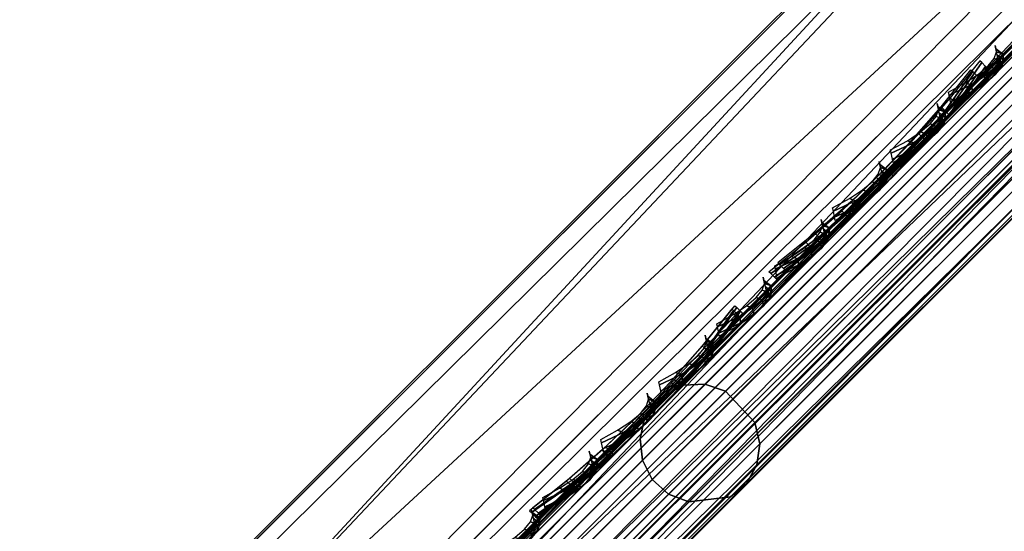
# Model space of a CAD drawing. Header units: inches. Extents: x 0 to 44.3, y -37.9 to 0.3.
# Tile 231 of 256: x 29.448 to 30.248, y -32.43 to -32.014. Entities that reach past the tile are written whole.
import ezdxf

# ---------------------------------------------------------------- set-up
doc = ezdxf.new("R2010")
doc.units = ezdxf.units.IN
doc.header["$LTSCALE"] = 0.03937
doc.header["$MEASUREMENT"] = 0
for name, color, linetype in [('A-FURN-3-ST', 151, 'Continuous'), ('A-FURN-3-ST-BK', 151, 'Continuous'), ('A-FURN-3-ST-SEAM', 250, 'Continuous'), ('A-FURN-3-STITCH', 15, 'Continuous')]:
    doc.layers.add(name, color=color, linetype=linetype)

msp = doc.modelspace()

# ---------------------------------------------------------------- meshes
at = {"layer": 'A-FURN-3-ST'}
mesh = msp.add_polyface(dxfattribs=at)
corners = [(43.54368, -18.53277, 17.97886), (43.39208, -18.68465, 18), (43.58187, -18.57266, 17.97284), (43.48047, -18.77303, 17.96651), (43.65868, -18.66795, 17.90712), (43.54517, -18.83774, 17.875), (43.99312, -18.43716, 5.25), (27.97695, -34.45333, 5.25), (43.96944, -18.41347, 5.125), (27.95327, -34.42964, 5.125), (43.90474, -18.34877, 5.03349), (27.88856, -34.36494, 5.03349), (43.81635, -18.26038, 5), (27.80018, -34.27655, 5), (28.22445, -33.85228, 18), (28.31284, -33.94067, 17.96651), (28.37754, -34.00537, 17.875), (43.56886, -18.86142, 17.75), (28.40122, -34.02905, 17.75), (28.2648, -34.14835, 17.80903), (26.97166, -32.66703, 18), (25.66914, -31.53665, 18), (24.3193, -30.46322, 18), (22.92462, -29.44874, 18), (21.48767, -28.49506, 18), (16.95011, -26.01586, 18), (41.81977, -17.17921, 18), (40.19527, -15.73024, 18), (38.52059, -14.33957, 18), (44.1699, -18.26038, 16.9), (27.80017, -34.63011, 5.5), (44.1699, -18.26038, 5.5), (27.80017, -34.63011, 16.9), (26.5663, -33.1094, 5), (25.28346, -31.99628, 5), (23.95404, -30.93924, 5), (22.58047, -29.94023, 5), (21.16529, -29.00109, 5), (16.69654, -26.55965, 5), (42.22863, -16.74007, 5), (40.58819, -15.27679, 5), (38.89708, -13.87238, 5)]
mesh.append_faces([[corners[k] for k in face] for face in [(0, 1, 2), (2, 1, 3), (4, 3, 5), (6, 7, 8), (8, 7, 9), (8, 9, 10), (10, 9, 11), (10, 11, 12), (12, 11, 13), (1, 14, 3), (3, 14, 15), (3, 15, 5), (5, 15, 16), (5, 16, 17), (17, 16, 18), (16, 19, 18), (14, 1, 20), (20, 1, 21), (21, 1, 22), (22, 1, 23), (23, 1, 24), (25, 1, 26), (25, 26, 27), (27, 28, 25), (29, 30, 31), (31, 30, 7), (31, 7, 6), (29, 17, 18), (29, 18, 32), (32, 30, 29), (13, 33, 12), (12, 33, 34), (12, 34, 35), (35, 36, 12), (12, 36, 37), (12, 38, 39), (39, 38, 40), (40, 38, 41)]])
mesh = msp.add_polyface(dxfattribs=at)
corners = [(27.66531, -34.41227, 5.03808), (27.80018, -34.27655, 5), (27.7564, -34.39873, 5.02039), (27.88856, -34.36494, 5.03349), (27.85357, -34.47334, 5.08558), (27.95327, -34.42964, 5.125), (27.86998, -34.49375, 17.60422), (27.92937, -34.48386, 17.55523), (28.02863, -34.38458, 17.67053), (27.97662, -34.38703, 17.72817), (28.14189, -34.27129, 17.75622), (28.09831, -34.26524, 17.8203), (28.2648, -34.14835, 17.80903), (28.23038, -34.13308, 17.87709), (28.37754, -34.00537, 17.875), (28.40122, -34.02905, 17.75), (28.28397, -34.14631, 17.73367), (28.17122, -34.25906, 17.68528), (28.06731, -34.36297, 17.60673), (27.97624, -34.45404, 17.50101), (28.20789, -34.11899, 17.90694), (28.31284, -33.94067, 17.96651), (28.11277, -34.04237, 17.97274), (28.22445, -33.85228, 18), (28.07292, -34.00424, 17.97886), (27.96788, -34.18761, 17.91043), (27.92722, -34.15036, 17.91625), (27.83436, -34.32145, 17.80931), (27.79294, -34.28502, 17.81459), (27.71735, -34.43875, 17.67325), (27.94643, -34.38073, 17.75345), (28.07181, -34.25521, 17.8484), (27.83655, -34.49073, 17.62572), (26.97166, -32.66703, 18), (21.48767, -28.49506, 18), (43.39208, -18.68465, 18), (20.01111, -27.60394, 18), (27.80017, -34.63011, 16.9), (27.81172, -34.61856, 17.06582), (27.84597, -34.58431, 17.22524), (27.90148, -34.5288, 17.37222), (43.81635, -18.26038, 5), (21.16529, -29.00109, 5), (19.71111, -28.12356, 5)]
mesh.append_faces([[corners[k] for k in face] for face in [(0, 1, 2), (2, 1, 3), (2, 3, 4), (4, 3, 5), (6, 7, 8, 9), (9, 8, 10, 11), (11, 10, 12, 13), (13, 12, 14), (15, 12, 16), (16, 12, 17), (17, 12, 10), (17, 10, 18), (18, 10, 8), (18, 8, 19), (13, 14, 20), (20, 14, 21), (20, 21, 22), (22, 21, 23), (22, 23, 24), (22, 24, 25), (25, 24, 26), (25, 26, 27), (27, 26, 28), (27, 28, 29), (30, 9, 11, 31), (31, 11, 13, 20), (29, 32, 30, 27), (27, 30, 31, 25), (25, 31, 20, 22), (33, 24, 23), (34, 35, 36), (37, 15, 38), (38, 15, 39), (39, 15, 40), (40, 15, 19), (19, 15, 18), (18, 15, 17), (17, 15, 16), (41, 42, 43)]])
at = {"layer": 'A-FURN-3-ST-BK'}
mesh = msp.add_polyface(dxfattribs=at)
corners = [(30.79602, -31.27867, 18.52261), (30.78304, -31.29174, 18.6363), (30.83095, -31.32191, 18.52234), (30.84937, -31.40301, 18.6273), (30.87032, -31.45569, 18.51932), (30.85218, -31.53041, 18.60234), (30.63799, -31.51582, 18.05777), (30.60089, -31.47493, 18.05237), (30.70524, -31.44824, 18.11985), (30.66891, -31.40651, 18.11525), (30.76073, -31.39247, 18.20208), (30.72503, -31.35008, 18.19851), (30.80149, -31.35152, 18.30011), (30.76623, -31.30864, 18.29773), (30.82529, -31.32761, 18.40881), (30.79029, -31.28444, 18.40773), (30.8654, -31.46062, 18.42115), (30.86725, -31.49547, 18.51795), (30.86269, -31.50004, 18.42674), (30.84353, -31.51923, 18.33943), (30.84479, -31.48128, 18.32716), (30.80948, -31.51667, 18.24241), (30.76143, -31.56484, 18.17135), (29.48954, -30.06408, 18.6363), (29.50065, -30.05152, 18.45343), (28.14713, -28.89011, 18.6363), (28.15773, -28.87713, 18.45343), (26.75802, -27.77178, 18.6363), (26.76811, -27.75839, 18.45343), (26.46329, -28.15198, 18), (26.57375, -28.00921, 18.03372), (27.83705, -29.2579, 18), (27.95325, -29.11976, 18.03372), (29.16463, -30.41884, 18), (29.28639, -30.28557, 18.03372), (30.5245, -31.55176, 18.01336), (29.39175, -30.1703, 18.13035), (29.46652, -30.0886, 18.27683), (30.44385, -31.63288, 18), (28.05381, -29.00028, 18.13035), (26.66934, -27.88571, 18.13035), (28.12517, -28.91559, 18.27683), (26.73717, -27.79816, 18.27683), (25.66914, -31.53665, 18), (24.3193, -30.46322, 18), (26.94512, -32.694, 31.54521), (25.64393, -31.56486, 31.54521)]
mesh.append_faces([[corners[k] for k in face] for face in [(0, 1, 2), (2, 1, 3), (2, 3, 4), (4, 3, 5), (6, 7, 8), (8, 7, 9), (8, 9, 10), (10, 9, 11), (10, 11, 12), (12, 11, 13), (12, 13, 14), (14, 13, 15), (14, 15, 2), (2, 15, 0), (14, 2, 4, 16), (16, 4, 17, 18), (19, 20, 16, 18), (20, 12, 14, 16), (12, 20, 21, 10), (10, 21, 22, 8), (1, 0, 23), (23, 0, 24), (23, 24, 25), (25, 24, 26), (25, 26, 27), (27, 26, 28), (29, 30, 31), (31, 30, 32), (31, 32, 33), (33, 32, 34), (33, 34, 35), (35, 34, 7), (7, 34, 36), (7, 36, 9), (9, 36, 11), (11, 36, 37), (11, 37, 13), (13, 37, 15), (15, 37, 24), (15, 24, 0), (35, 38, 33), (36, 34, 32, 39), (39, 32, 30, 40), (26, 24, 37, 41), (41, 37, 36, 39), (41, 39, 40, 42), (26, 41, 42, 28), (38, 43, 33), (33, 44, 31), (45, 23, 25), (45, 25, 46)]])
mesh = msp.add_polyface(dxfattribs=at)
corners = [(29.56371, -32.79932, 25.06258), (29.54138, -32.87166, 25.04362), (30.85218, -31.53041, 18.60234), (30.79071, -31.63957, 18.56815), (29.56603, -32.75997, 25.07093), (30.84937, -31.40301, 18.6273), (29.52508, -32.62817, 25.08913), (30.78304, -31.29174, 18.6363), (30.87032, -31.45569, 18.51932), (30.86725, -31.49547, 18.51795), (30.84314, -31.56982, 18.5148), (30.83938, -31.57358, 18.43961), (30.86269, -31.50004, 18.42674), (30.82358, -31.58939, 18.36761), (30.84353, -31.51923, 18.33943), (30.79652, -31.61646, 18.30269), (30.81072, -31.55209, 18.26069), (30.75968, -31.65332, 18.24825), (30.76605, -31.59683, 18.19467), (30.71504, -31.69799, 18.20715), (30.71194, -31.65104, 18.14485), (30.66492, -31.74814, 18.18168), (30.65118, -31.7119, 18.11399), (30.59694, -31.78597, 18.125), (30.62063, -31.80965, 18.25), (30.69938, -31.7309, 18.27619), (30.79435, -31.63593, 18.45386), (30.76162, -31.66866, 18.34925), (30.63782, -31.68874, 18.08451), (30.53224, -31.72126, 18.03349), (30.56247, -31.59171, 18.01928), (30.44385, -31.63288, 18), (30.5245, -31.55176, 18.01336), (30.63799, -31.51582, 18.05777), (30.60089, -31.47493, 18.05237), (30.84479, -31.48128, 18.32716), (30.80948, -31.51667, 18.24241), (30.76143, -31.56484, 18.17135), (30.70319, -31.62321, 18.11772), (30.70524, -31.44824, 18.11985), (28.31284, -33.94067, 18.03349), (28.37754, -34.00537, 18.125), (28.40122, -34.02905, 18.25), (26.97166, -32.66703, 18), (25.66914, -31.53665, 18), (28.20441, -34.22587, 31.47705), (29.48954, -30.06408, 18.6363), (28.19664, -33.87795, 31.54521), (26.94512, -32.694, 31.54521)]
mesh.append_faces([[corners[k] for k in face] for face in [(0, 1, 2), (2, 1, 3), (0, 2, 4), (4, 2, 5), (4, 5, 6), (6, 5, 7), (8, 2, 9), (9, 2, 10), (9, 10, 11, 12), (12, 11, 13, 14), (14, 13, 15, 16), (16, 15, 17, 18), (18, 17, 19, 20), (20, 19, 21, 22), (22, 21, 23), (23, 21, 24), (24, 21, 25), (25, 21, 19), (25, 19, 17), (2, 3, 10), (10, 3, 26), (10, 26, 11), (11, 26, 13), (26, 27, 13), (13, 27, 15), (15, 27, 17), (17, 27, 25), (22, 23, 28), (28, 23, 29), (28, 29, 30), (30, 29, 31), (30, 31, 32), (30, 32, 33), (33, 32, 34), (35, 14, 16, 36), (36, 16, 18, 37), (37, 18, 20, 38), (38, 20, 22, 28), (39, 37, 38, 33), (33, 38, 28, 30), (40, 31, 29), (41, 29, 23), (42, 23, 24), (31, 43, 44), (45, 24, 3), (3, 24, 25), (3, 25, 27), (27, 26, 3), (7, 46, 47), (47, 46, 48)]])
mesh = msp.add_polyface(dxfattribs=at)
corners = [(28.07249, -34.0038, 17.97886), (28.22445, -33.85228, 18), (28.1107, -34.0437, 17.98487), (28.31284, -33.94067, 18.03349), (28.18754, -34.13903, 18.05057), (28.37754, -34.00537, 18.125), (28.20168, -34.16157, 18.08043), (28.21702, -34.19608, 18.14857), (28.04819, -34.36489, 18.07601), (28.04203, -34.32112, 18.01178), (28.03595, -34.39433, 18.14716), (28.215, -34.21528, 18.22406), (28.40122, -34.02905, 18.25), (27.96383, -34.19021, 17.92181), (28.03191, -34.29451, 17.98365), (28.03981, -34.3231, 32.16251), (28.02597, -34.38704, 32.11984), (28.14887, -34.26412, 31.84983), (28.16739, -34.19547, 31.88222), (28.23649, -34.1765, 31.55359), (28.25834, -34.10449, 31.57469), (28.26588, -34.11668, 31.51125), (28.20441, -34.22587, 31.47705), (28.13447, -34.29581, 31.7421), (28.0352, -34.39508, 31.9877), (28.26044, -34.06554, 31.58392), (28.26304, -33.98923, 31.53621), (28.21895, -33.93402, 31.60416), (28.19664, -33.87795, 31.54521), (28.11677, -33.95794, 31.84811), (28.12339, -34.0297, 31.92746), (28.00341, -34.07148, 32.1288), (27.98934, -34.16392, 32.22213), (28.03842, -34.28768, 32.18117), (28.16804, -34.15799, 31.89638), (30.78304, -31.29174, 18.6363), (29.52508, -32.62817, 25.08913), (29.56603, -32.75997, 25.07093), (29.56371, -32.79932, 25.06258), (29.54138, -32.87166, 25.04362), (30.79071, -31.63957, 18.56815), (30.44385, -31.63288, 18), (30.53224, -31.72126, 18.03349), (30.59694, -31.78597, 18.125), (26.97166, -32.66703, 18), (27.87089, -34.55939, 18.02246), (30.62063, -31.80965, 18.25), (27.90939, -34.52089, 32.20763)]
mesh.append_faces([[corners[k] for k in face] for face in [(0, 1, 2), (2, 1, 3), (2, 3, 4), (4, 3, 5), (4, 5, 6), (6, 5, 7), (6, 7, 8, 9), (10, 8, 11), (11, 8, 7), (11, 7, 12), (12, 7, 5), (13, 2, 4, 14), (14, 4, 6, 9), (15, 16, 17, 18), (18, 17, 19, 20), (20, 19, 21), (21, 19, 22), (22, 19, 23), (23, 19, 17), (23, 17, 24), (24, 17, 16), (20, 21, 25), (25, 21, 26), (25, 26, 27), (27, 26, 28), (27, 28, 29), (27, 29, 30), (30, 29, 31), (30, 31, 32), (33, 15, 18, 34), (34, 18, 20, 25), (32, 33, 34, 30), (30, 34, 25, 27), (35, 28, 36), (36, 28, 26), (36, 26, 37), (37, 26, 21), (37, 21, 38), (38, 21, 39), (40, 39, 22), (22, 39, 21), (1, 41, 3), (3, 42, 5), (5, 43, 12), (1, 44, 41), (45, 10, 22), (22, 10, 11), (22, 11, 12), (12, 46, 22), (23, 24, 22), (22, 24, 47)]])
at = {"layer": 'A-FURN-3-ST-SEAM'}
mesh = msp.add_polyface(dxfattribs=at)
corners = [(43.66608, -18.68405, 17.83236), (43.67872, -18.69641, 17.83337), (43.54871, -18.82642, 17.85149), (43.53621, -18.81392, 17.85046), (38.4927, -23.88243, 17.85149), (38.4802, -23.86993, 17.85046), (33.43669, -28.93844, 17.85149), (33.42419, -28.92594, 17.85046), (28.40806, -34.02185, 17.90452), (28.40694, -34.02072, 17.88681), (33.46295, -28.9647, 17.88681), (33.46408, -28.96583, 17.90452), (38.51896, -23.90869, 17.88681), (38.52009, -23.90982, 17.90452), (43.57498, -18.85268, 17.88681), (43.5761, -18.85381, 17.90452), (43.70981, -18.71784, 17.86802), (43.71336, -18.71655, 17.8854), (43.842, -18.58565, 17.8117), (43.84792, -18.58199, 17.82806), (43.80618, -18.56895, 17.77906), (43.81959, -18.57839, 17.78583), (43.69115, -18.70683, 17.84056), (43.56014, -18.83784, 17.85881), (38.50413, -23.89386, 17.85881), (33.44811, -28.94987, 17.85881), (43.50558, -18.78328, 17.9), (43.51057, -18.78828, 17.92554), (43.63649, -18.65237, 17.88252), (43.6507, -18.64815, 17.90601), (43.64221, -18.64664, 17.88096), (38.45456, -23.84429, 17.92554), (38.44956, -23.83929, 17.9), (33.39855, -28.9003, 17.92554), (33.39355, -28.89531, 17.9), (28.34253, -33.95631, 17.92554), (33.40681, -28.90857, 17.939), (38.46283, -23.85256, 17.939), (43.51884, -18.79654, 17.939), (43.6608, -18.65458, 17.91922), (33.41795, -28.91971, 17.94716), (38.47396, -23.86369, 17.94716), (43.52998, -18.80768, 17.94716), (43.67306, -18.6646, 17.92722), (28.40463, -34.01841, 17.92169), (33.46064, -28.9624, 17.92169), (38.51666, -23.90639, 17.92169), (43.57267, -18.85037, 17.92169), (43.71227, -18.71077, 17.90224), (43.84914, -18.57391, 17.84392), (33.40261, -28.90437, 17.86752), (33.39599, -28.89775, 17.88263), (38.45201, -23.84174, 17.88263), (38.45863, -23.84836, 17.86752), (43.50802, -18.78572, 17.88263), (43.51464, -18.79234, 17.86752), (43.64228, -18.65146, 17.86392), (43.64684, -18.66015, 17.8491), (28.33754, -33.95132, 17.9), (43.69768, -18.68957, 17.92594), (43.55477, -18.83248, 17.94586), (38.49876, -23.88849, 17.94586), (33.44275, -28.9445, 17.94586), (43.70689, -18.70144, 17.91645), (43.56531, -18.84302, 17.93618), (38.5093, -23.89903, 17.93618), (33.45329, -28.95504, 17.93618), (43.65505, -18.67143, 17.83805), (43.52439, -18.80209, 17.85626), (38.46838, -23.85811, 17.85626), (33.41236, -28.91412, 17.85626)]
mesh.append_faces([[corners[k] for k in face] for face in [(0, 1, 2, 3), (3, 2, 4, 5), (5, 4, 6, 7), (8, 9, 10, 11), (11, 10, 12, 13), (13, 12, 14, 15), (15, 14, 16, 17), (17, 16, 18, 19), (20, 21, 22, 1), (1, 22, 23, 2), (2, 23, 24, 4), (4, 24, 25, 6), (26, 27, 28), (28, 27, 29), (28, 29, 30), (27, 26, 31), (31, 26, 32), (31, 32, 33), (33, 32, 34), (33, 34, 35), (33, 36, 37, 31), (31, 37, 38, 27), (27, 38, 39, 29), (36, 40, 41, 37), (37, 41, 42, 38), (38, 42, 43, 39), (44, 8, 11, 45), (45, 11, 13, 46), (46, 13, 15, 47), (47, 15, 17, 48), (48, 17, 19, 49), (50, 51, 52, 53), (53, 52, 54, 55), (55, 54, 56, 57), (51, 58, 34), (51, 34, 52), (52, 34, 32), (52, 32, 54), (54, 32, 26), (54, 26, 28), (54, 28, 56), (56, 28, 30), (59, 43, 42, 60), (60, 42, 41, 61), (61, 41, 40, 62), (63, 59, 60, 64), (64, 60, 61, 65), (65, 61, 62, 66), (48, 63, 64, 47), (47, 64, 65, 46), (46, 65, 66, 45), (21, 18, 16, 22), (22, 16, 14, 23), (23, 14, 12, 24), (24, 12, 10, 25), (67, 0, 3, 68), (68, 3, 5, 69), (69, 5, 7, 70), (57, 67, 68, 55), (55, 68, 69, 53), (53, 69, 70, 50)]])
mesh = msp.add_polyface(dxfattribs=at)
corners = [(33.42419, -28.92594, 17.85046), (33.43669, -28.93844, 17.85149), (28.38068, -33.99446, 17.85149), (28.36817, -33.98195, 17.85046), (28.25807, -34.11706, 17.83539), (28.2457, -34.10443, 17.83438), (28.1331, -34.24203, 17.78471), (28.12087, -34.22926, 17.78376), (28.01271, -34.36242, 17.69624), (28.00061, -34.34952, 17.69539), (28.01959, -34.41032, 17.74063), (28.02531, -34.40234, 17.72581), (28.15017, -34.27748, 17.81756), (28.14669, -34.28322, 17.83402), (28.27978, -34.14788, 17.87012), (28.27862, -34.15129, 17.88753), (28.40694, -34.02072, 17.88681), (28.40806, -34.02185, 17.90452), (33.44811, -28.94987, 17.85881), (28.3921, -34.00588, 17.85881), (28.26855, -34.12943, 17.8426), (28.14262, -34.25536, 17.79153), (28.02131, -34.37668, 17.70238), (28.34253, -33.95631, 17.92554), (33.39355, -28.89531, 17.9), (28.33754, -33.95132, 17.9), (28.21038, -34.08846, 17.90819), (28.20881, -34.08005, 17.88312), (28.07569, -34.22315, 17.85357), (28.07736, -34.2115, 17.82983), (27.94593, -34.35291, 17.75821), (28.08046, -34.23492, 17.86609), (28.21691, -34.09847, 17.92143), (28.3508, -33.96458, 17.939), (33.40681, -28.90857, 17.939), (33.39855, -28.9003, 17.92554), (28.08947, -34.24818, 17.87367), (28.227, -34.11065, 17.92944), (28.36194, -33.97572, 17.94716), (33.41795, -28.91971, 17.94716), (28.00952, -34.41352, 17.755), (28.13879, -34.28425, 17.84999), (28.27298, -34.15007, 17.90441), (28.40463, -34.01841, 17.92169), (27.97244, -34.33455, 17.70966), (27.95997, -34.33377, 17.72231), (28.0843, -34.20944, 17.81367), (28.09486, -34.21213, 17.79962), (28.21336, -34.08038, 17.86601), (28.22193, -34.08506, 17.85115), (28.33998, -33.95376, 17.88263), (28.3466, -33.96038, 17.86752), (33.39599, -28.89775, 17.88263), (33.40261, -28.90437, 17.86752), (27.95085, -34.33801, 17.73687), (33.44275, -28.9445, 17.94586), (28.38674, -34.00052, 17.94586), (28.25197, -34.13528, 17.92817), (28.11461, -34.27264, 17.87246), (27.95698, -34.38068, 17.7763), (27.98228, -34.40497, 17.77522), (33.45329, -28.95504, 17.93618), (28.39727, -34.01105, 17.93618), (28.26375, -34.14458, 17.91865), (28.12767, -34.28066, 17.86346), (27.99656, -34.41177, 17.76712), (33.46064, -28.9624, 17.92169), (33.46295, -28.9647, 17.88681), (33.41236, -28.91412, 17.85626), (28.35635, -33.97013, 17.85626), (28.23313, -34.09336, 17.84008), (28.10754, -34.21895, 17.78915), (27.98654, -34.33994, 17.70024)]
mesh.append_faces([[corners[k] for k in face] for face in [(0, 1, 2, 3), (3, 2, 4, 5), (5, 4, 6, 7), (7, 6, 8, 9), (10, 11, 12, 13), (13, 12, 14, 15), (15, 14, 16, 17), (1, 18, 19, 2), (2, 19, 20, 4), (4, 20, 21, 6), (6, 21, 22, 8), (23, 24, 25), (23, 25, 26), (26, 25, 27), (26, 27, 28), (28, 27, 29), (28, 29, 30), (28, 31, 32, 26), (26, 32, 33, 23), (23, 33, 34, 35), (31, 36, 37, 32), (32, 37, 38, 33), (33, 38, 39, 34), (40, 10, 13, 41), (41, 13, 15, 42), (42, 15, 17, 43), (44, 45, 46, 47), (47, 46, 48, 49), (49, 48, 50, 51), (51, 50, 52, 53), (46, 54, 29), (46, 29, 48), (48, 29, 27), (48, 27, 50), (50, 27, 25), (50, 25, 52), (55, 39, 38, 56), (56, 38, 37, 57), (57, 37, 36, 58), (58, 36, 59, 60), (61, 55, 56, 62), (62, 56, 57, 63), (63, 57, 58, 64), (64, 58, 60, 65), (66, 61, 62, 43), (43, 62, 63, 42), (42, 63, 64, 41), (41, 64, 65, 40), (18, 67, 16, 19), (19, 16, 14, 20), (20, 14, 12, 21), (21, 12, 11, 22), (68, 0, 3, 69), (69, 3, 5, 70), (70, 5, 7, 71), (71, 7, 9, 72), (53, 68, 69, 51), (51, 69, 70, 49), (49, 70, 71, 47), (47, 71, 72, 44)]])
mesh = msp.add_polyface(dxfattribs=at)
corners = [(30.02158, -32.31607, 22.92543), (30.04549, -32.34176, 22.92507), (30.90967, -31.47758, 18.62181), (30.88576, -31.4519, 18.62216), (30.5816, -31.75606, 18.05284), (30.60639, -31.78086, 18.05414), (29.12662, -33.26063, 18.05414), (29.10182, -33.23583, 18.05284), (29.14795, -33.28196, 18.09548), (29.14452, -33.27853, 18.07831), (30.62429, -31.79875, 18.07831), (30.62772, -31.80219, 18.09548), (30.90288, -31.52703, 18.61051), (30.91113, -31.51191, 18.6152), (30.04695, -32.37609, 22.91847), (30.03871, -32.3912, 22.91378), (30.02553, -32.40212, 22.90894), (30.88971, -31.53794, 18.60568), (30.6266, -31.80106, 18.11319), (29.14682, -33.28083, 18.11319), (29.09624, -33.23025, 18.14374), (29.10806, -33.24207, 18.14954), (30.58783, -31.76229, 18.14954), (30.57601, -31.75047, 18.14374), (30.64381, -31.70631, 18.15862), (30.63292, -31.69356, 18.15297), (30.81834, -31.50814, 18.59733), (30.82622, -31.52391, 18.59574), (29.96204, -32.38808, 22.89901), (29.95417, -32.37232, 22.90059), (29.95208, -32.35491, 22.90367), (30.81625, -31.49074, 18.6004), (30.62497, -31.68202, 18.14201), (30.56626, -31.74072, 18.13248), (29.08649, -33.2205, 18.13248), (30.5572, -31.73166, 18.1), (29.07987, -33.21387, 18.11737), (30.55964, -31.7341, 18.11737), (30.62108, -31.66777, 18.11036), (30.62076, -31.67298, 18.12728), (30.82928, -31.45958, 18.60928), (30.81991, -31.47383, 18.60453), (29.96511, -32.32375, 22.91254), (29.95573, -32.33801, 22.9078), (30.56219, -31.73665, 18.07446), (29.07743, -33.21143, 18.1), (30.63017, -31.66868, 18.08549), (30.85165, -31.4472, 18.61626), (29.98747, -32.31138, 22.91952), (29.97524, -32.39989, 22.89929), (30.83942, -31.53571, 18.59602), (30.65648, -31.71865, 18.15762), (30.60034, -31.7748, 18.14851), (29.12056, -33.25457, 18.14851), (29.99165, -32.40633, 22.90129), (30.85583, -31.54215, 18.59803), (30.61176, -31.78622, 18.14119), (29.13199, -33.266, 18.14119), (30.04945, -32.35888, 22.92243), (30.91362, -31.4947, 18.61916), (30.61693, -31.79139, 18.06382), (29.13716, -33.27117, 18.06382), (30.0049, -32.31048, 22.9232), (30.86907, -31.44631, 18.61993), (30.64058, -31.6748, 18.07238), (30.65302, -31.68463, 18.06443), (30.57046, -31.74492, 18.061), (29.09069, -33.22469, 18.061), (29.08242, -33.21643, 18.07446)]
mesh.append_faces([[corners[k] for k in face] for face in [(0, 1, 2, 3), (4, 5, 6, 7), (8, 9, 10, 11), (12, 13, 14, 15), (15, 16, 17, 12), (11, 18, 19, 8), (20, 21, 22, 23), (23, 22, 24, 25), (26, 27, 28, 29), (29, 30, 31, 26), (25, 32, 33, 23), (23, 33, 34, 20), (35, 36, 37), (35, 37, 38), (38, 37, 39), (40, 41, 42), (42, 41, 43), (44, 45, 35), (44, 35, 46), (46, 35, 38), (47, 40, 48), (48, 40, 42), (49, 28, 27, 50), (51, 24, 22, 52), (52, 22, 21, 53), (30, 43, 41, 31), (32, 39, 37, 33), (33, 37, 36, 34), (54, 49, 50, 55), (56, 52, 53, 57), (16, 54, 55, 17), (18, 56, 57, 19), (58, 14, 13, 59), (60, 10, 9, 61), (1, 58, 59, 2), (5, 60, 61, 6), (62, 0, 3, 63), (64, 65, 4, 66), (66, 4, 7, 67), (48, 62, 63, 47), (46, 64, 66, 44), (44, 66, 67, 68)]])
mesh = msp.add_polyface(dxfattribs=at)
corners = [(28.29323, -34.04442, 31.53196), (28.31714, -34.07011, 31.5316), (30.04549, -32.34176, 22.92507), (30.02158, -32.31607, 22.92543), (29.10182, -33.23583, 18.05284), (29.12662, -33.26063, 18.05414), (28.38674, -34.00052, 18.05414), (28.36194, -33.97572, 18.05284), (28.30373, -34.12618, 18.08622), (28.30179, -34.12125, 18.06918), (28.40463, -34.01841, 18.07831), (28.40806, -34.02185, 18.09548), (29.14452, -33.27853, 18.07831), (29.14795, -33.28196, 18.09548), (30.03871, -32.3912, 22.91378), (30.04695, -32.37609, 22.91847), (28.3186, -34.10444, 31.525), (28.31036, -34.11955, 31.52031), (28.29718, -34.13047, 31.51547), (30.02553, -32.40212, 22.90894), (29.14682, -33.28083, 18.11319), (28.40694, -34.02072, 18.11319), (28.30106, -34.1266, 18.10379), (28.35635, -33.97013, 18.14374), (28.36817, -33.98195, 18.14954), (29.10806, -33.24207, 18.14954), (29.09624, -33.23025, 18.14374), (29.95417, -32.37232, 22.90059), (29.96204, -32.38808, 22.89901), (28.23369, -34.11643, 31.50554), (28.22582, -34.10067, 31.50712), (28.22373, -34.08326, 31.5102), (29.95208, -32.35491, 22.90367), (29.08649, -33.2205, 18.13248), (28.3466, -33.96038, 18.13248), (28.33754, -33.95132, 18.1), (28.33998, -33.95376, 18.11737), (29.07743, -33.21143, 18.1), (29.07987, -33.21387, 18.11737), (30.5572, -31.73166, 18.1), (29.96511, -32.32375, 22.91254), (29.95573, -32.33801, 22.9078), (28.23676, -34.0521, 31.51907), (28.22739, -34.06636, 31.51433), (28.34253, -33.95631, 18.07446), (29.08242, -33.21643, 18.07446), (30.56219, -31.73665, 18.07446), (29.98747, -32.31138, 22.91952), (28.25912, -34.03972, 31.52605), (28.24689, -34.12824, 31.50582), (29.97524, -32.39989, 22.89929), (29.12056, -33.25457, 18.14851), (28.38068, -33.99446, 18.14851), (28.2633, -34.13468, 31.50782), (29.99165, -32.40633, 22.90129), (29.13199, -33.266, 18.14119), (28.3921, -34.00588, 18.14119), (28.27171, -34.10342, 18.13884), (28.28378, -34.11421, 18.13157), (28.3211, -34.08723, 31.52896), (30.04945, -32.35888, 22.92243), (29.13716, -33.27117, 18.06382), (28.39727, -34.01105, 18.06382), (28.2957, -34.11263, 18.0548), (28.28601, -34.10124, 18.0452), (28.27655, -34.03883, 31.52973), (30.0049, -32.31048, 22.9232), (29.09069, -33.22469, 18.061), (28.3508, -33.96458, 18.061)]
mesh.append_faces([[corners[k] for k in face] for face in [(0, 1, 2, 3), (4, 5, 6, 7), (8, 9, 10, 11), (11, 10, 12, 13), (14, 15, 16, 17), (17, 18, 19, 14), (13, 20, 21, 11), (11, 21, 22, 8), (23, 24, 25, 26), (27, 28, 29, 30), (30, 31, 32, 27), (26, 33, 34, 23), (35, 36, 37), (37, 36, 38), (37, 38, 39), (40, 41, 42), (42, 41, 43), (44, 35, 45), (45, 35, 37), (45, 37, 46), (47, 40, 48), (48, 40, 42), (49, 29, 28, 50), (51, 25, 24, 52), (31, 43, 41, 32), (33, 38, 36, 34), (53, 49, 50, 54), (55, 51, 52, 56), (56, 52, 57, 58), (18, 53, 54, 19), (20, 55, 56, 21), (21, 56, 58, 22), (59, 16, 15, 60), (61, 12, 10, 62), (62, 10, 9, 63), (1, 59, 60, 2), (5, 61, 62, 6), (6, 62, 63, 64), (65, 0, 3, 66), (67, 4, 7, 68), (48, 65, 66, 47), (45, 67, 68, 44)]])
at = {"layer": 'A-FURN-3-STITCH'}
mesh = msp.add_polyface(dxfattribs=at)
corners = [(30.24286, -32.04506, 21.66697), (30.244, -32.04997, 21.70575), (30.24783, -32.04666, 21.70694), (30.24232, -32.04254, 21.6673), (30.24212, -32.05549, 21.74441), (30.24596, -32.05218, 21.74561), (30.2468, -32.04161, 21.70761), (30.24128, -32.03748, 21.66798), (30.23726, -32.06158, 21.78273), (30.24109, -32.05827, 21.78393), (30.24492, -32.04712, 21.74628), (30.24192, -32.03986, 21.70709), (30.24078, -32.03494, 21.66832), (30.22942, -32.06819, 21.82046), (30.23326, -32.06488, 21.82166), (30.24006, -32.05321, 21.7846), (30.24005, -32.04537, 21.74576), (30.21867, -32.0753, 21.85738), (30.22251, -32.07199, 21.85858), (30.23222, -32.05983, 21.82233), (30.23518, -32.05146, 21.78407), (30.20507, -32.08286, 21.89325), (30.2046, -32.08032, 21.8936), (30.22147, -32.06693, 21.85925), (30.22735, -32.05808, 21.82181), (30.20356, -32.07526, 21.89427), (30.2166, -32.06519, 21.85872), (30.203, -32.07274, 21.8946)]
mesh.append_faces([[corners[k] for k in face] for face in [(0, 1, 2, 3), (1, 4, 5, 2), (3, 2, 6, 7), (4, 8, 9, 5), (2, 5, 10, 6), (7, 6, 11, 12), (8, 13, 14, 9), (5, 9, 15, 10), (6, 10, 16, 11), (13, 17, 18, 14), (9, 14, 19, 15), (10, 15, 20, 16), (17, 21, 22, 18), (14, 18, 23, 19), (15, 19, 24, 20), (18, 22, 25, 23), (19, 23, 26, 24), (23, 25, 27, 26)]])
mesh = msp.add_polyface(dxfattribs=at)
corners = [(30.22845, -32.04728, 18.04677), (30.20436, -32.07742, 18.04043), (30.20768, -32.08073, 18.03815), (30.22996, -32.04879, 18.04825), (30.17873, -32.10669, 18.03659), (30.18204, -32.11, 18.03432), (30.21072, -32.08378, 18.04107), (30.23301, -32.05184, 18.05117), (30.15171, -32.13493, 18.03529), (30.15502, -32.13824, 18.03302), (30.18509, -32.11305, 18.03724), (30.21045, -32.08352, 18.04627), (30.23455, -32.05338, 18.05261), (30.12347, -32.16195, 18.03653), (30.12679, -32.16526, 18.03426), (30.15807, -32.14129, 18.03594), (30.18482, -32.11279, 18.04243), (30.09419, -32.18759, 18.0403), (30.09751, -32.1909, 18.03803), (30.12984, -32.16831, 18.03718), (30.1578, -32.14103, 18.04113), (30.06405, -32.21169, 18.04658), (30.06559, -32.21323, 18.048), (30.10055, -32.19395, 18.04095), (30.12957, -32.16805, 18.04237), (30.06864, -32.21628, 18.05092), (30.10029, -32.19369, 18.04614), (30.07014, -32.21779, 18.05242)]
mesh.append_faces([[corners[k] for k in face] for face in [(0, 1, 2, 3), (1, 4, 5, 2), (3, 2, 6, 7), (4, 8, 9, 5), (2, 5, 10, 6), (7, 6, 11, 12), (8, 13, 14, 9), (5, 9, 15, 10), (6, 10, 16, 11), (13, 17, 18, 14), (9, 14, 19, 15), (10, 15, 20, 16), (17, 21, 22, 18), (14, 18, 23, 19), (15, 19, 24, 20), (18, 22, 25, 23), (19, 23, 26, 24), (23, 25, 27, 26)]])
mesh = msp.add_polyface(dxfattribs=at)
corners = [(30.22732, -32.0606, 17.94995), (30.20316, -32.09082, 17.95562), (30.20336, -32.09114, 17.96081), (30.22577, -32.05908, 17.95138), (30.17748, -32.12014, 17.95878), (30.17768, -32.12046, 17.96397), (30.20028, -32.08813, 17.96373), (30.22268, -32.05607, 17.9543), (30.15045, -32.14838, 17.9594), (30.15065, -32.14871, 17.96459), (30.1746, -32.11745, 17.96689), (30.19699, -32.08479, 17.96146), (30.22115, -32.05457, 17.95579), (30.12223, -32.17538, 17.95748), (30.12244, -32.17571, 17.96267), (30.14757, -32.14569, 17.96751), (30.17131, -32.11411, 17.96462), (30.093, -32.20097, 17.95303), (30.09321, -32.2013, 17.95822), (30.11935, -32.1727, 17.96559), (30.14428, -32.14236, 17.96524), (30.06294, -32.22499, 17.94608), (30.06142, -32.2235, 17.94758), (30.09012, -32.19828, 17.96114), (30.11607, -32.16936, 17.96332), (30.05833, -32.22049, 17.9505), (30.08684, -32.19494, 17.95887), (30.05677, -32.21896, 17.95192)]
mesh.append_faces([[corners[k] for k in face] for face in [(0, 1, 2, 3), (1, 4, 5, 2), (3, 2, 6, 7), (4, 8, 9, 5), (2, 5, 10, 6), (7, 6, 11, 12), (8, 13, 14, 9), (5, 9, 15, 10), (6, 10, 16, 11), (13, 17, 18, 14), (9, 14, 19, 15), (10, 15, 20, 16), (17, 21, 22, 18), (14, 18, 23, 19), (15, 19, 24, 20), (18, 22, 25, 23), (19, 23, 26, 24), (23, 25, 27, 26)]])
mesh = msp.add_polyface(dxfattribs=at)
corners = [(30.19573, -32.0922, 21.9017), (30.19686, -32.09711, 21.94047), (30.2007, -32.0938, 21.94167), (30.19518, -32.08967, 21.90203), (30.19499, -32.10263, 21.97914), (30.19883, -32.09932, 21.98033), (30.19966, -32.08874, 21.94234), (30.19414, -32.08461, 21.9027), (30.19012, -32.10871, 22.01745), (30.19396, -32.1054, 22.01865), (30.19779, -32.09426, 21.981), (30.19478, -32.08699, 21.94182), (30.19365, -32.08208, 21.90304), (30.18229, -32.11533, 22.05519), (30.18612, -32.11202, 22.05638), (30.19292, -32.10035, 22.01932), (30.19291, -32.09251, 21.98048), (30.17154, -32.12244, 22.0921), (30.17538, -32.11913, 22.0933), (30.18509, -32.10696, 22.05705), (30.18804, -32.0986, 22.0188), (30.15794, -32.12999, 22.12798), (30.15747, -32.12746, 22.12832), (30.17434, -32.11407, 22.09397), (30.18021, -32.10521, 22.05653), (30.15643, -32.1224, 22.12899), (30.16946, -32.11232, 22.09345), (30.15586, -32.11988, 22.12932)]
mesh.append_faces([[corners[k] for k in face] for face in [(0, 1, 2, 3), (1, 4, 5, 2), (3, 2, 6, 7), (4, 8, 9, 5), (2, 5, 10, 6), (7, 6, 11, 12), (8, 13, 14, 9), (5, 9, 15, 10), (6, 10, 16, 11), (13, 17, 18, 14), (9, 14, 19, 15), (10, 15, 20, 16), (17, 21, 22, 18), (14, 18, 23, 19), (15, 19, 24, 20), (18, 22, 25, 23), (19, 23, 26, 24), (23, 25, 27, 26)]])
mesh = msp.add_polyface(dxfattribs=at)
corners = [(30.14859, -32.13933, 22.13642), (30.14972, -32.14425, 22.1752), (30.15356, -32.14094, 22.17639), (30.14804, -32.13681, 22.13675), (30.14785, -32.14977, 22.21386), (30.15169, -32.14645, 22.21506), (30.15252, -32.13588, 22.17706), (30.147, -32.13175, 22.13742), (30.14298, -32.15585, 22.25218), (30.14682, -32.15254, 22.25337), (30.15065, -32.1414, 22.21573), (30.14765, -32.13413, 22.17654), (30.14651, -32.12922, 22.13776), (30.13515, -32.16247, 22.28991), (30.13899, -32.15916, 22.29111), (30.14578, -32.14748, 22.25404), (30.14577, -32.13965, 22.2152), (30.1244, -32.16958, 22.32683), (30.12824, -32.16627, 22.32802), (30.13795, -32.1541, 22.29178), (30.14091, -32.14573, 22.25352), (30.1108, -32.17713, 22.3627), (30.11033, -32.17459, 22.36305), (30.1272, -32.16121, 22.32869), (30.13307, -32.15235, 22.29125), (30.10929, -32.16953, 22.36372), (30.12232, -32.15946, 22.32817), (30.10872, -32.16701, 22.36404)]
mesh.append_faces([[corners[k] for k in face] for face in [(0, 1, 2, 3), (1, 4, 5, 2), (3, 2, 6, 7), (4, 8, 9, 5), (2, 5, 10, 6), (7, 6, 11, 12), (8, 13, 14, 9), (5, 9, 15, 10), (6, 10, 16, 11), (13, 17, 18, 14), (9, 14, 19, 15), (10, 15, 20, 16), (17, 21, 22, 18), (14, 18, 23, 19), (15, 19, 24, 20), (18, 22, 25, 23), (19, 23, 26, 24), (23, 25, 27, 26)]])
mesh = msp.add_polyface(dxfattribs=at)
corners = [(30.10145, -32.18647, 22.37114), (30.10259, -32.19138, 22.40992), (30.10642, -32.18807, 22.41111), (30.1009, -32.18395, 22.37148), (30.10071, -32.1969, 22.44858), (30.10455, -32.19359, 22.44978), (30.10539, -32.18302, 22.41179), (30.09987, -32.17889, 22.37215), (30.09585, -32.20299, 22.4869), (30.09968, -32.19968, 22.4881), (30.10351, -32.18853, 22.45045), (30.10051, -32.18127, 22.41126), (30.09937, -32.17635, 22.37249), (30.08801, -32.2096, 22.52464), (30.09185, -32.20629, 22.52583), (30.09865, -32.19462, 22.48877), (30.09864, -32.18678, 22.44993), (30.07726, -32.21671, 22.56155), (30.0811, -32.2134, 22.56275), (30.09081, -32.20124, 22.5265), (30.09377, -32.19287, 22.48824), (30.06366, -32.22427, 22.59743), (30.06319, -32.22173, 22.59777), (30.08006, -32.20834, 22.56342), (30.08594, -32.19949, 22.52598), (30.06215, -32.21667, 22.59844), (30.07519, -32.2066, 22.56289), (30.06159, -32.21415, 22.59877)]
mesh.append_faces([[corners[k] for k in face] for face in [(0, 1, 2, 3), (1, 4, 5, 2), (3, 2, 6, 7), (4, 8, 9, 5), (2, 5, 10, 6), (7, 6, 11, 12), (8, 13, 14, 9), (5, 9, 15, 10), (6, 10, 16, 11), (13, 17, 18, 14), (9, 14, 19, 15), (10, 15, 20, 16), (17, 21, 22, 18), (14, 18, 23, 19), (15, 19, 24, 20), (18, 22, 25, 23), (19, 23, 26, 24), (23, 25, 27, 26)]])
mesh = msp.add_polyface(dxfattribs=at)
corners = [(30.05431, -32.23361, 22.60587), (30.05545, -32.23852, 22.64464), (30.05929, -32.23521, 22.64584), (30.05377, -32.23108, 22.6062), (30.05358, -32.24404, 22.68331), (30.05742, -32.24073, 22.6845), (30.05825, -32.23015, 22.64651), (30.05273, -32.22602, 22.60687), (30.04871, -32.25012, 22.72163), (30.05255, -32.24681, 22.72282), (30.05638, -32.23567, 22.68517), (30.05337, -32.2284, 22.64599), (30.05224, -32.22349, 22.60721), (30.04088, -32.25674, 22.75936), (30.04471, -32.25343, 22.76055), (30.05151, -32.24176, 22.72349), (30.0515, -32.23392, 22.68465), (30.03013, -32.26385, 22.79628), (30.03396, -32.26054, 22.79747), (30.04368, -32.24837, 22.76122), (30.04663, -32.24001, 22.72297), (30.01653, -32.2714, 22.83215), (30.01606, -32.26887, 22.83249), (30.03293, -32.25548, 22.79814), (30.0388, -32.24662, 22.7607), (30.01502, -32.26381, 22.83317), (30.02805, -32.25373, 22.79762), (30.01445, -32.26129, 22.83349)]
mesh.append_faces([[corners[k] for k in face] for face in [(0, 1, 2, 3), (1, 4, 5, 2), (3, 2, 6, 7), (4, 8, 9, 5), (2, 5, 10, 6), (7, 6, 11, 12), (8, 13, 14, 9), (5, 9, 15, 10), (6, 10, 16, 11), (13, 17, 18, 14), (9, 14, 19, 15), (10, 15, 20, 16), (17, 21, 22, 18), (14, 18, 23, 19), (15, 19, 24, 20), (18, 22, 25, 23), (19, 23, 26, 24), (23, 25, 27, 26)]])
mesh = msp.add_polyface(dxfattribs=at)
corners = [(30.02666, -32.24906, 18.04677), (30.00257, -32.2792, 18.04043), (30.00589, -32.28251, 18.03815), (30.02818, -32.25058, 18.04825), (29.97694, -32.30848, 18.03659), (29.98025, -32.31179, 18.03432), (30.00894, -32.28556, 18.04107), (30.03122, -32.25363, 18.05117), (29.94992, -32.33672, 18.03529), (29.95324, -32.34003, 18.03302), (29.9833, -32.31484, 18.03724), (30.00867, -32.2853, 18.04627), (30.03276, -32.25516, 18.05261), (29.92169, -32.36374, 18.03653), (29.925, -32.36705, 18.03426), (29.95628, -32.34308, 18.03594), (29.98303, -32.31458, 18.04243), (29.89241, -32.38938, 18.0403), (29.89572, -32.39269, 18.03803), (29.92805, -32.3701, 18.03718), (29.95602, -32.34282, 18.04113), (29.86226, -32.41347, 18.04658), (29.8638, -32.41502, 18.048), (29.89877, -32.39574, 18.04095), (29.92778, -32.36984, 18.04237), (29.86685, -32.41807, 18.05092), (29.8985, -32.39548, 18.04614), (29.86835, -32.41957, 18.05242)]
mesh.append_faces([[corners[k] for k in face] for face in [(0, 1, 2, 3), (1, 4, 5, 2), (3, 2, 6, 7), (4, 8, 9, 5), (2, 5, 10, 6), (7, 6, 11, 12), (8, 13, 14, 9), (5, 9, 15, 10), (6, 10, 16, 11), (13, 17, 18, 14), (9, 14, 19, 15), (10, 15, 20, 16), (17, 21, 22, 18), (14, 18, 23, 19), (15, 19, 24, 20), (18, 22, 25, 23), (19, 23, 26, 24), (23, 25, 27, 26)]])
mesh = msp.add_polyface(dxfattribs=at)
corners = [(30.03532, -32.2526, 17.94995), (30.01115, -32.28282, 17.95562), (30.01136, -32.28314, 17.96081), (30.03377, -32.25108, 17.95138), (29.98548, -32.31214, 17.95878), (29.98568, -32.31246, 17.96397), (30.00828, -32.28013, 17.96373), (30.03068, -32.24807, 17.9543), (29.95845, -32.34038, 17.9594), (29.95865, -32.34071, 17.96459), (29.9826, -32.30945, 17.96689), (30.00499, -32.27679, 17.96146), (30.02915, -32.24657, 17.95579), (29.93023, -32.36739, 17.95748), (29.93044, -32.36771, 17.96267), (29.95557, -32.3377, 17.96751), (29.97931, -32.30611, 17.96462), (29.901, -32.39297, 17.95303), (29.90121, -32.3933, 17.95822), (29.92735, -32.3647, 17.96559), (29.95228, -32.33436, 17.96524), (29.87094, -32.41699, 17.94608), (29.86942, -32.4155, 17.94758), (29.89812, -32.39028, 17.96114), (29.92407, -32.36136, 17.96332), (29.86633, -32.41249, 17.9505), (29.89484, -32.38694, 17.95887), (29.86477, -32.41096, 17.95192)]
mesh.append_faces([[corners[k] for k in face] for face in [(0, 1, 2, 3), (1, 4, 5, 2), (3, 2, 6, 7), (4, 8, 9, 5), (2, 5, 10, 6), (7, 6, 11, 12), (8, 13, 14, 9), (5, 9, 15, 10), (6, 10, 16, 11), (13, 17, 18, 14), (9, 14, 19, 15), (10, 15, 20, 16), (17, 21, 22, 18), (14, 18, 23, 19), (15, 19, 24, 20), (18, 22, 25, 23), (19, 23, 26, 24), (23, 25, 27, 26)]])
mesh = msp.add_polyface(dxfattribs=at)
corners = [(30.00718, -32.28074, 22.84059), (30.00831, -32.28566, 22.87937), (30.01215, -32.28235, 22.88056), (30.00663, -32.27822, 22.84092), (30.00644, -32.29118, 22.91803), (30.01028, -32.28787, 22.91923), (30.01111, -32.27729, 22.88123), (30.00559, -32.27316, 22.84159), (30.00157, -32.29726, 22.95635), (30.00541, -32.29395, 22.95754), (30.00924, -32.28281, 22.9199), (30.00623, -32.27554, 22.88071), (30.0051, -32.27063, 22.84194), (29.99374, -32.30388, 22.99408), (29.99758, -32.30057, 22.99528), (30.00437, -32.28889, 22.95821), (30.00436, -32.28106, 22.91937), (29.98299, -32.31099, 23.031), (29.98683, -32.30768, 23.03219), (29.99654, -32.29551, 22.99595), (29.99949, -32.28714, 22.95769), (29.96939, -32.31854, 23.06687), (29.96892, -32.316, 23.06722), (29.98579, -32.30262, 23.03286), (29.99166, -32.29376, 22.99543), (29.96788, -32.31094, 23.06789), (29.98091, -32.30087, 23.03234), (29.96731, -32.30842, 23.06822)]
mesh.append_faces([[corners[k] for k in face] for face in [(0, 1, 2, 3), (1, 4, 5, 2), (3, 2, 6, 7), (4, 8, 9, 5), (2, 5, 10, 6), (7, 6, 11, 12), (8, 13, 14, 9), (5, 9, 15, 10), (6, 10, 16, 11), (13, 17, 18, 14), (9, 14, 19, 15), (10, 15, 20, 16), (17, 21, 22, 18), (14, 18, 23, 19), (15, 19, 24, 20), (18, 22, 25, 23), (19, 23, 26, 24), (23, 25, 27, 26)]])
mesh = msp.add_polyface(dxfattribs=at)
corners = [(29.96004, -32.32788, 23.07532), (29.96118, -32.3328, 23.11409), (29.96501, -32.32949, 23.11528), (29.95949, -32.32536, 23.07565), (29.9593, -32.33831, 23.15276), (29.96314, -32.335, 23.15395), (29.96398, -32.32443, 23.11596), (29.95846, -32.3203, 23.07632), (29.95444, -32.3444, 23.19107), (29.95827, -32.34109, 23.19227), (29.9621, -32.32994, 23.15462), (29.9591, -32.32268, 23.11543), (29.95796, -32.31776, 23.07666), (29.9466, -32.35102, 23.22881), (29.95044, -32.34771, 23.23), (29.95724, -32.33603, 23.19294), (29.95723, -32.3282, 23.1541), (29.93585, -32.35812, 23.26572), (29.93969, -32.35481, 23.26692), (29.9494, -32.34265, 23.23067), (29.95236, -32.33428, 23.19242), (29.92225, -32.36568, 23.3016), (29.92178, -32.36314, 23.30194), (29.93865, -32.34975, 23.26759), (29.94452, -32.3409, 23.23015), (29.92074, -32.35808, 23.30261), (29.93378, -32.34801, 23.26707), (29.92017, -32.35556, 23.30294)]
mesh.append_faces([[corners[k] for k in face] for face in [(0, 1, 2, 3), (1, 4, 5, 2), (3, 2, 6, 7), (4, 8, 9, 5), (2, 5, 10, 6), (7, 6, 11, 12), (8, 13, 14, 9), (5, 9, 15, 10), (6, 10, 16, 11), (13, 17, 18, 14), (9, 14, 19, 15), (10, 15, 20, 16), (17, 21, 22, 18), (14, 18, 23, 19), (15, 19, 24, 20), (18, 22, 25, 23), (19, 23, 26, 24), (23, 25, 27, 26)]])
mesh = msp.add_polyface(dxfattribs=at)
corners = [(29.9129, -32.37502, 23.31004), (29.91404, -32.37993, 23.34881), (29.91788, -32.37662, 23.35001), (29.91236, -32.37249, 23.31037), (29.91217, -32.38545, 23.38748), (29.916, -32.38214, 23.38867), (29.91684, -32.37156, 23.35068), (29.91132, -32.36743, 23.31104), (29.9073, -32.39153, 23.4258), (29.91114, -32.38822, 23.42699), (29.91497, -32.37708, 23.38934), (29.91196, -32.36981, 23.35016), (29.91083, -32.3649, 23.31138), (29.89947, -32.39815, 23.46353), (29.9033, -32.39484, 23.46472), (29.9101, -32.38317, 23.42766), (29.91009, -32.37533, 23.38882), (29.88872, -32.40526, 23.50045), (29.89255, -32.40195, 23.50164), (29.90227, -32.38978, 23.46539), (29.90522, -32.38142, 23.42714), (29.87512, -32.41281, 23.53632), (29.87465, -32.41028, 23.53666), (29.89152, -32.39689, 23.50231), (29.89739, -32.38804, 23.46487), (29.87361, -32.40522, 23.53734), (29.88664, -32.39514, 23.50179), (29.87304, -32.4027, 23.53766)]
mesh.append_faces([[corners[k] for k in face] for face in [(0, 1, 2, 3), (1, 4, 5, 2), (3, 2, 6, 7), (4, 8, 9, 5), (2, 5, 10, 6), (7, 6, 11, 12), (8, 13, 14, 9), (5, 9, 15, 10), (6, 10, 16, 11), (13, 17, 18, 14), (9, 14, 19, 15), (10, 15, 20, 16), (17, 21, 22, 18), (14, 18, 23, 19), (15, 19, 24, 20), (18, 22, 25, 23), (19, 23, 26, 24), (23, 25, 27, 26)]])
mesh = msp.add_polyface(dxfattribs=at)
corners = [(29.86577, -32.42215, 23.54476), (29.8669, -32.42707, 23.58354), (29.87074, -32.42376, 23.58473), (29.86522, -32.41963, 23.54509), (29.86503, -32.43259, 23.6222), (29.86887, -32.42928, 23.6234), (29.8697, -32.4187, 23.5854), (29.86418, -32.41457, 23.54576), (29.86016, -32.43867, 23.66052), (29.864, -32.43536, 23.66171), (29.86783, -32.42422, 23.62407), (29.86482, -32.41695, 23.58488), (29.86369, -32.41204, 23.54611), (29.85233, -32.44529, 23.69825), (29.85617, -32.44198, 23.69945), (29.86296, -32.4303, 23.66239), (29.86295, -32.42247, 23.62355), (29.84158, -32.4524, 23.73517), (29.84542, -32.44909, 23.73636), (29.85513, -32.43692, 23.70012), (29.85808, -32.42855, 23.66186), (29.82798, -32.45995, 23.77104), (29.82751, -32.45741, 23.77139), (29.84438, -32.44403, 23.73704), (29.85025, -32.43517, 23.6996), (29.82647, -32.45235, 23.77206), (29.8395, -32.44228, 23.73651), (29.8259, -32.44983, 23.77239)]
mesh.append_faces([[corners[k] for k in face] for face in [(0, 1, 2, 3), (1, 4, 5, 2), (3, 2, 6, 7), (4, 8, 9, 5), (2, 5, 10, 6), (7, 6, 11, 12), (8, 13, 14, 9), (5, 9, 15, 10), (6, 10, 16, 11), (13, 17, 18, 14), (9, 14, 19, 15), (10, 15, 20, 16), (17, 21, 22, 18), (14, 18, 23, 19), (15, 19, 24, 20), (18, 22, 25, 23), (19, 23, 26, 24), (23, 25, 27, 26)]])

doc.saveas('drawing.dxf')
